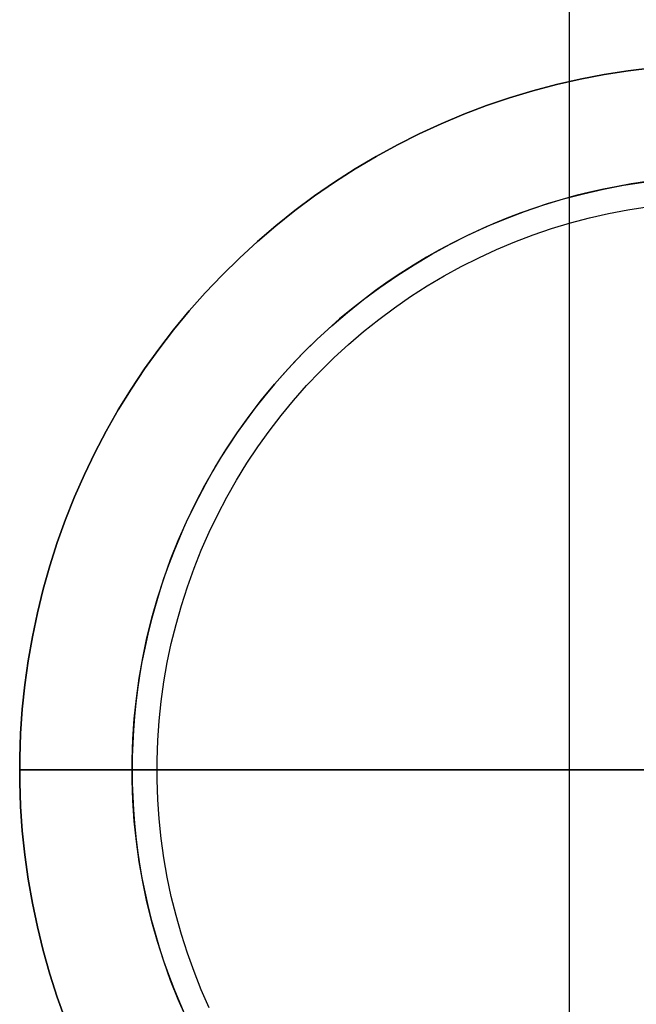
# Model space of a CAD drawing. Header units: millimetres. Extents: x -269 to 269, y -1462 to 438.
# Tile 5 of 26: x -57 to -7, y -19 to 60. Entities that reach past the tile are written whole.
import ezdxf

# ---------------------------------------------------------------- set-up
doc = ezdxf.new("R2010")
doc.units = ezdxf.units.MM
doc.layers.add('Default', color=7, linetype='Continuous', true_color=0x000000)

msp = doc.modelspace()

# ---------------------------------------------------------------- linework, layer by layer
at = {"layer": 'Default'}
for points in [[(-12.5, 227.5), (-12.5, -1460)], [(-52.828, -20.035), (-53.488, -18.2), (-54.085, -16.343), (-54.617, -14.466), (-55.083, -12.572), (-55.485, -10.664), (-55.82, -8.742), (-56.088, -6.81), (-56.29, -4.87), (-56.424, -2.925), (-56.492, -0.975), (-56.492, 0.975), (-56.424, 2.925), (-56.29, 4.87), (-56.088, 6.81), (-55.82, 8.742), (-55.485, 10.664), (-55.083, 12.572), (-54.617, 14.466), (-54.085, 16.343), (-53.488, 18.2), (-52.828, 20.035), (-52.105, 21.847), (-51.32, 23.632), (-50.474, 25.389), (-49.568, 27.116), (-48.602, 28.811), (-47.579, 30.472), (-46.499, 32.096), (-45.363, 33.681), (-44.173, 35.227), (-42.931, 36.731), (-41.638, 38.191), (-40.295, 39.605), (-38.904, 40.972), (-37.466, 42.291), (-35.984, 43.559), (-34.459, 44.775), (-32.893, 45.938), (-31.288, 47.046), (-29.646, 48.098), (-27.968, 49.092), (-26.257, 50.028), (-24.514, 50.905), (-22.743, 51.721), (-20.944, 52.475), (-19.12, 53.166), (-17.274, 53.795), (-15.407, 54.359), (-13.521, 54.858), (-11.62, 55.292), (-9.704, 55.66), (-7.777, 55.962), (-5.841, 56.197)], [(-5.841, 56.197), (-7.777, 55.962), (-9.704, 55.66), (-11.62, 55.292), (-13.521, 54.858), (-15.407, 54.359), (-17.274, 53.795), (-19.12, 53.166), (-20.944, 52.475), (-22.743, 51.721), (-24.514, 50.905), (-26.257, 50.028), (-27.968, 49.092), (-29.646, 48.098), (-31.288, 47.046), (-32.893, 45.938), (-34.459, 44.775), (-35.984, 43.559), (-37.466, 42.291), (-38.904, 40.972), (-40.295, 39.605), (-41.638, 38.191), (-42.931, 36.731), (-44.173, 35.227), (-45.363, 33.681), (-46.499, 32.096), (-47.579, 30.472), (-48.602, 28.811), (-49.568, 27.116), (-50.474, 25.389), (-51.32, 23.632), (-52.105, 21.847), (-52.828, 20.035), (-53.488, 18.2), (-54.085, 16.343), (-54.617, 14.466), (-55.083, 12.572), (-55.485, 10.664), (-55.82, 8.742), (-56.088, 6.81), (-56.29, 4.87), (-56.424, 2.925), (-56.492, 0.975), (-56.492, -0.975), (-56.424, -2.925), (-56.29, -4.87), (-56.088, -6.81), (-55.82, -8.742), (-55.485, -10.664), (-55.083, -12.572), (-54.617, -14.466), (-54.085, -16.343), (-53.488, -18.2), (-52.828, -20.035)], [(-52.828, -20.035), (-53.488, -18.2), (-54.085, -16.343), (-54.617, -14.466), (-55.083, -12.572), (-55.485, -10.664), (-55.82, -8.742), (-56.088, -6.81), (-56.29, -4.87), (-56.424, -2.925), (-56.492, -0.975), (-56.492, 0.975), (-56.424, 2.925), (-56.29, 4.87), (-56.088, 6.81), (-55.82, 8.742), (-55.485, 10.664), (-55.083, 12.572), (-54.617, 14.466), (-54.085, 16.343), (-53.488, 18.2), (-52.828, 20.035), (-52.105, 21.847), (-51.32, 23.632), (-50.474, 25.389), (-49.568, 27.116), (-48.602, 28.811), (-47.579, 30.472), (-46.499, 32.096), (-45.363, 33.681), (-44.173, 35.227), (-42.931, 36.731), (-41.638, 38.191), (-40.295, 39.605), (-38.904, 40.972), (-37.466, 42.291), (-35.984, 43.559), (-34.459, 44.775), (-32.893, 45.938), (-31.288, 47.046), (-29.646, 48.098), (-27.968, 49.092), (-26.257, 50.028), (-24.514, 50.905), (-22.743, 51.721), (-20.944, 52.475), (-19.12, 53.166), (-17.274, 53.795), (-15.407, 54.359), (-13.521, 54.858), (-11.62, 55.292), (-9.704, 55.66), (-7.777, 55.962), (-5.841, 56.197)], [(-6.446, 47.061), (-7.542, 46.897), (-8.643, 46.707), (-9.747, 46.489), (-10.854, 46.243), (-11.962, 45.969), (-13.07, 45.666), (-14.177, 45.335), (-15.283, 44.974), (-16.386, 44.584), (-17.484, 44.165), (-18.578, 43.716), (-19.665, 43.238), (-20.745, 42.73), (-21.816, 42.193), (-22.878, 41.627), (-23.929, 41.033), (-24.967, 40.409), (-25.992, 39.757), (-27.003, 39.078), (-27.999, 38.371), (-28.978, 37.637), (-29.939, 36.877), (-30.882, 36.091), (-31.805, 35.28), (-32.707, 34.446), (-33.588, 33.588), (-34.446, 32.707), (-35.28, 31.805), (-36.091, 30.882), (-36.877, 29.939), (-37.637, 28.978), (-38.371, 27.999), (-39.078, 27.003), (-39.757, 25.992), (-40.409, 24.967), (-41.033, 23.929), (-41.627, 22.878), (-42.193, 21.816), (-42.73, 20.745), (-43.238, 19.665), (-43.716, 18.578), (-44.165, 17.484), (-44.584, 16.386), (-44.974, 15.283), (-45.335, 14.177), (-45.666, 13.07), (-45.969, 11.962), (-46.243, 10.854), (-46.489, 9.747), (-46.707, 8.643), (-46.897, 7.542), (-47.061, 6.446), (-47.197, 5.354), (-47.308, 4.268), (-47.393, 3.189), (-47.453, 2.118), (-47.488, 1.054), (-47.5, 0), (-47.488, -1.054), (-47.453, -2.118), (-47.393, -3.189), (-47.308, -4.268), (-47.197, -5.354), (-47.061, -6.446), (-46.897, -7.542), (-46.707, -8.643), (-46.489, -9.747), (-46.243, -10.854), (-45.969, -11.962), (-45.666, -13.07), (-45.335, -14.177), (-44.974, -15.283), (-44.584, -16.386), (-44.165, -17.484), (-43.716, -18.578), (-43.238, -19.665)], [(-6.446, 47.061), (-7.542, 46.897), (-8.643, 46.707), (-9.747, 46.489), (-10.854, 46.243), (-11.962, 45.969), (-13.07, 45.666), (-14.177, 45.335), (-15.283, 44.974), (-16.386, 44.584), (-17.484, 44.165), (-18.578, 43.716), (-19.665, 43.238), (-20.745, 42.73), (-21.816, 42.193), (-22.878, 41.627), (-23.929, 41.033), (-24.967, 40.409), (-25.992, 39.757), (-27.003, 39.078), (-27.999, 38.371), (-28.978, 37.637), (-29.939, 36.877), (-30.882, 36.091), (-31.805, 35.28), (-32.707, 34.446), (-33.588, 33.588), (-34.446, 32.707), (-35.28, 31.805), (-36.091, 30.882), (-36.877, 29.939), (-37.637, 28.978), (-38.371, 27.999), (-39.078, 27.003), (-39.757, 25.992), (-40.409, 24.967), (-41.033, 23.929), (-41.627, 22.878), (-42.193, 21.816), (-42.73, 20.745), (-43.238, 19.665), (-43.716, 18.578), (-44.165, 17.484), (-44.584, 16.386), (-44.974, 15.283), (-45.335, 14.177), (-45.666, 13.07), (-45.969, 11.962), (-46.243, 10.854), (-46.489, 9.747), (-46.707, 8.643), (-46.897, 7.542), (-47.061, 6.446), (-47.197, 5.354), (-47.308, 4.268), (-47.393, 3.189), (-47.453, 2.118), (-47.488, 1.054), (-47.5, 0), (-47.488, -1.054), (-47.453, -2.118), (-47.393, -3.189), (-47.308, -4.268), (-47.197, -5.354), (-47.061, -6.446), (-46.897, -7.542), (-46.707, -8.643), (-46.489, -9.747), (-46.243, -10.854), (-45.969, -11.962), (-45.666, -13.07), (-45.335, -14.177), (-44.974, -15.283), (-44.584, -16.386), (-44.165, -17.484), (-43.716, -18.578), (-43.238, -19.665)], [(-43.145, -19.868), (-43.805, -18.367), (-44.413, -16.844), (-44.968, -15.301), (-45.47, -13.739), (-45.917, -12.162), (-46.309, -10.57), (-46.646, -8.965), (-46.928, -7.35), (-47.154, -5.725), (-47.323, -4.095), (-47.436, -2.459), (-47.493, -0.82), (-47.493, 0.82), (-47.436, 2.459), (-47.323, 4.095), (-47.154, 5.725), (-46.928, 7.35), (-46.646, 8.965), (-46.309, 10.57), (-45.917, 12.162), (-45.47, 13.739), (-44.968, 15.301), (-44.413, 16.844), (-43.805, 18.367), (-43.145, 19.868), (-42.434, 21.345), (-41.672, 22.797), (-40.86, 24.222), (-40, 25.618), (-39.092, 26.983), (-38.137, 28.316), (-37.137, 29.616), (-36.093, 30.88), (-35.005, 32.107), (-33.876, 33.296), (-32.707, 34.446), (-31.498, 35.554), (-30.252, 36.62), (-28.97, 37.643), (-27.654, 38.62), (-26.304, 39.552), (-24.923, 40.436), (-23.513, 41.272), (-22.074, 42.059), (-20.609, 42.796), (-19.12, 43.482), (-17.608, 44.116), (-16.075, 44.697), (-14.522, 45.226), (-12.953, 45.7), (-11.367, 46.12), (-9.769, 46.485), (-8.159, 46.794), (-6.539, 47.048)], [(-41.329, -19.031), (-41.961, -17.593), (-42.543, -16.135), (-43.075, -14.656), (-43.555, -13.161), (-43.983, -11.65), (-44.359, -10.125), (-44.682, -8.588), (-44.952, -7.04), (-45.168, -5.484), (-45.331, -3.922), (-45.439, -2.355), (-45.493, -0.785), (-45.493, 0.785), (-45.439, 2.355), (-45.331, 3.922), (-45.168, 5.484), (-44.952, 7.04), (-44.682, 8.588), (-44.359, 10.125), (-43.983, 11.65), (-43.555, 13.161), (-43.075, 14.656), (-42.543, 16.135), (-41.961, 17.593), (-41.329, 19.031), (-40.647, 20.446), (-39.917, 21.837), (-39.14, 23.202), (-38.316, 24.539), (-37.446, 25.847), (-36.531, 27.124), (-35.573, 28.369), (-34.573, 29.58), (-33.531, 30.755), (-32.45, 31.894), (-31.33, 32.996), (-30.172, 34.057), (-28.979, 35.078), (-27.751, 36.058), (-26.489, 36.994), (-25.197, 37.886), (-23.874, 38.733), (-22.523, 39.534), (-21.145, 40.288), (-19.742, 40.994), (-18.315, 41.651), (-16.866, 42.258), (-15.398, 42.815), (-13.911, 43.321), (-12.407, 43.776), (-10.889, 44.178), (-9.358, 44.527), (-7.815, 44.824), (-6.263, 45.067)], [(-56.5, 0), (56.5, 0)], [(56.5, 0), (-56.5, 0)], [(-47.5, 0), (47.5, 0)], [(-45.5, 0), (45.5, 0)]]:
    msp.add_lwpolyline(points, dxfattribs=at)
at = {"layer": 'Default', "extrusion": (1, 0, 0)}
for points in [[(0, 27), (0, 22)], [(0, 0), (0, 20)]]:
    msp.add_lwpolyline(points, dxfattribs=at)
at = {"layer": 'Default', "extrusion": (0, 1, 0)}
msp.add_lwpolyline([(45.5, 22), (45.568, 21.999), (45.636, 21.995), (45.705, 21.99), (45.772, 21.981), (45.84, 21.971), (45.907, 21.958), (45.974, 21.943), (46.04, 21.926), (46.105, 21.906), (46.17, 21.885), (46.234, 21.861), (46.297, 21.834), (46.359, 21.806), (46.42, 21.776), (46.48, 21.743), (46.539, 21.709), (46.597, 21.672), (46.653, 21.634), (46.708, 21.594), (46.762, 21.551), (46.814, 21.507), (46.865, 21.462), (46.914, 21.414), (46.962, 21.365), (47.007, 21.314), (47.051, 21.262), (47.094, 21.208), (47.134, 21.153), (47.172, 21.097), (47.209, 21.039), (47.243, 20.98), (47.276, 20.92), (47.306, 20.859), (47.334, 20.797), (47.361, 20.734), (47.385, 20.67), (47.406, 20.605), (47.426, 20.54), (47.443, 20.474), (47.458, 20.407), (47.471, 20.34), (47.481, 20.272), (47.49, 20.205), (47.495, 20.136), (47.499, 20.068), (47.5, 20)], dxfattribs=at)

doc.saveas('drawing.dxf')
